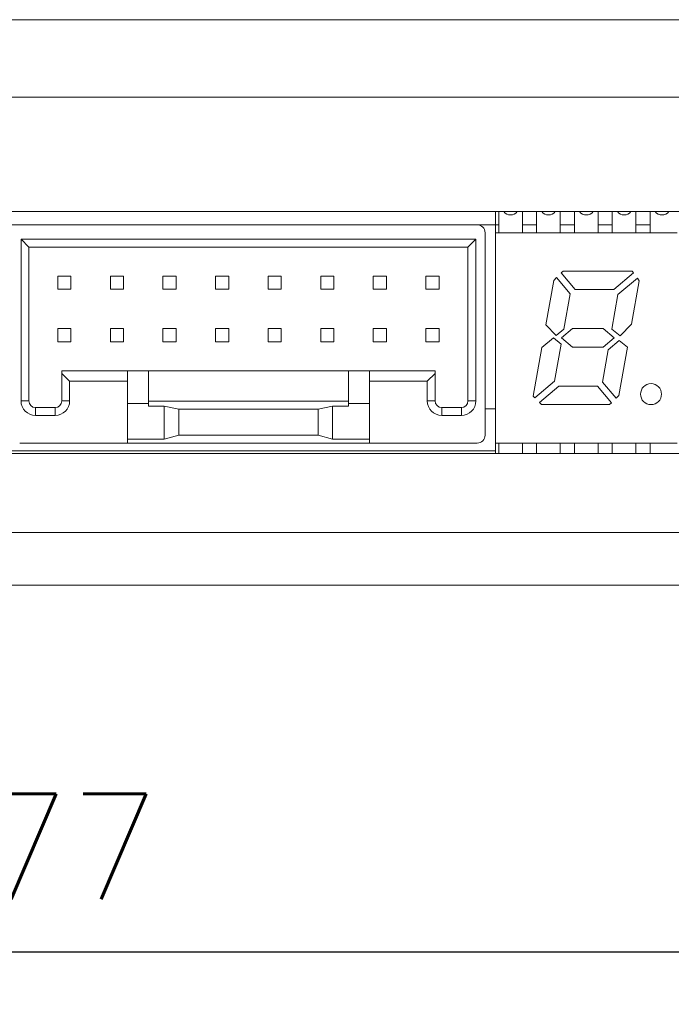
# Model space of a CAD drawing. Header units: millimetres. Extents: x 0 to 594, y 0 to 420.
# Tile 2 of 16: x 227 to 252, y 124 to 162. Entities that reach past the tile are written whole.
import ezdxf

# ---------------------------------------------------------------- set-up
doc = ezdxf.new("R2010")
doc.units = ezdxf.units.MM
doc.header["$PDSIZE"] = -1
doc.styles.get("Standard").update_dxf_attribs({"font": 'txt.shx', "bigfont": 'whgtxt.shx'})
doc.dimstyles.new('ISO-25', dxfattribs={"dimtxt": 2.5, "dimasz": 2.5, "dimexe": 1.25, "dimexo": 0.625, "dimtad": 1, "dimtxsty": 'Standard', "dimcen": 2.5, "dimadec": 0, "dimazin": 0, "dimtfac": 1, "dimtmove": 0, "dimatfit": 3, "dimfxl": 0, "dimarcsym": 0})

# ---------------------------------------------------------------- blocks, each defined once
blk = doc.blocks.new('*D21')
at = {"color": 8, "lineweight": -2}
for p, q in [((190.51, 143.511), (190.51, 124.31)), ((267.499, 143.511), (267.499, 124.31)), ((194.51, 126.31), (263.499, 126.31))]:
    blk.add_line(p, q, dxfattribs=at)
at = {"color": 8}
for points in [[(194.51, 126.977), (194.51, 125.644), (190.51, 126.31)], [(263.499, 126.977), (263.499, 125.644), (267.499, 126.31)]]:
    blk.add_solid(points, dxfattribs=at)
at = {"layer": 'Defpoints', "color": 0}
for p in [(190.51, 145.511), (267.499, 145.511), (267.499, 126.31)]:
    blk.add_point(p, dxfattribs=at)
at = {"color": 3, "insert": (229.005, 130.31), "char_height": 4, "attachment_point": 5}
blk.add_mtext('\\A1;77', dxfattribs=at)

msp = doc.modelspace()

# ---------------------------------------------------------------- linework, layer by layer
at = {"color": 7, "linetype": 'Continuous', "lineweight": 15}
for p, q in [((260.5661, 161.7557), (197.443, 161.7557)), ((260.5661, 158.808), (197.443, 158.808)), ((260.5045, 154.4557), (197.5045, 154.4557)), ((245.2045, 153.6557), (245.2045, 154.4557)), ((245.3245, 154.4557), (245.3245, 153.6557)), ((246.2245, 153.6557), (246.2245, 154.4557)), ((246.7645, 154.4557), (246.7645, 153.6557)), ((247.6645, 153.6557), (247.6645, 154.4557)), ((248.2045, 154.4557), (248.2045, 153.6557)), ((249.1045, 153.6557), (249.1045, 154.4557)), ((249.6445, 154.4557), (249.6445, 153.6557)), ((250.5445, 153.6557), (250.5445, 154.4557)), ((251.0845, 154.4557), (251.0845, 153.6557)), ((227.1045, 153.9557), (226.5045, 153.9557)), ((227.1045, 153.9557), (244.5045, 153.9557)), ((245.3245, 153.9557), (244.5045, 153.9557)), ((246.7645, 153.9557), (246.2245, 153.9557)), ((248.2045, 153.9557), (247.6645, 153.9557)), ((249.6445, 153.9557), (249.1045, 153.9557)), ((251.0845, 153.9557), (250.5445, 153.9557)), ((244.8045, 145.9557), (244.8045, 153.6557)), ((252.1045, 153.6557), (245.2045, 153.6557)), ((245.2045, 145.6557), (245.2045, 153.6557)), ((227.1545, 153.4057), (244.4545, 153.4057)), ((227.1545, 147.2557), (227.1545, 153.4057)), ((227.1545, 153.4057), (227.4545, 153.1057)), ((244.4545, 153.4057), (244.1545, 153.1057)), ((244.4545, 153.4057), (244.4545, 147.2557)), ((227.4545, 147.2557), (227.4545, 153.1057)), ((227.4545, 153.1057), (244.1545, 153.1057)), ((244.1545, 153.1057), (244.1545, 147.2557)), ((247.6993, 152.1261), (247.7689, 152.1957)), ((248.2283, 151.4957), (247.6993, 152.1261)), ((247.7689, 152.1957), (250.404, 152.1957)), ((250.4516, 152.1277), (249.6984, 151.4957)), ((250.404, 152.1957), (250.4516, 152.1277)), ((228.5545, 152.0057), (228.5545, 151.5057)), ((228.5545, 152.0057), (229.0545, 152.0057)), ((229.0545, 151.5057), (229.0545, 152.0057)), ((231.0545, 152.0057), (230.5545, 152.0057)), ((230.5545, 151.5057), (230.5545, 152.0057)), ((231.0545, 151.5057), (231.0545, 152.0057)), ((233.0545, 152.0057), (232.5545, 152.0057)), ((232.5545, 151.5057), (232.5545, 152.0057)), ((233.0545, 151.5057), (233.0545, 152.0057)), ((234.5545, 151.5057), (234.5545, 152.0057)), ((235.0545, 152.0057), (234.5545, 152.0057)), ((235.0545, 151.5057), (235.0545, 152.0057)), ((237.0545, 152.0057), (236.5545, 152.0057)), ((236.5545, 151.5057), (236.5545, 152.0057)), ((237.0545, 151.5057), (237.0545, 152.0057)), ((238.5545, 151.5057), (238.5545, 152.0057)), ((239.0545, 152.0057), (238.5545, 152.0057)), ((239.0545, 151.5057), (239.0545, 152.0057)), ((241.0545, 152.0057), (240.5545, 152.0057)), ((240.5545, 151.5057), (240.5545, 152.0057)), ((241.0545, 151.5057), (241.0545, 152.0057)), ((242.5545, 151.5057), (242.5545, 152.0057)), ((243.0545, 152.0057), (242.5545, 152.0057)), ((243.0545, 151.5057), (243.0545, 152.0057)), ((247.1174, 150.1521), (247.4154, 151.8421)), ((247.4154, 151.8421), (247.5218, 151.9486)), ((247.5218, 151.9486), (248.0367, 151.335)), ((249.8591, 151.3042), (250.5955, 151.9221)), ((250.6621, 151.8271), (250.3716, 150.1794)), ((250.5955, 151.9221), (250.6621, 151.8271)), ((228.5545, 151.5057), (229.0545, 151.5057)), ((230.5545, 151.5057), (231.0545, 151.5057)), ((232.5545, 151.5057), (233.0545, 151.5057)), ((234.5545, 151.5057), (235.0545, 151.5057)), ((236.5545, 151.5057), (237.0545, 151.5057)), ((238.5545, 151.5057), (239.0545, 151.5057)), ((240.5545, 151.5057), (241.0545, 151.5057)), ((242.5545, 151.5057), (243.0545, 151.5057)), ((248.0367, 151.335), (247.7989, 149.9861)), ((249.6984, 151.4957), (248.2283, 151.4957)), ((249.6276, 149.9912), (249.8591, 151.3042)), ((250.3716, 150.1794), (249.9372, 149.7314)), ((228.5545, 150.0057), (228.5545, 149.5057)), ((228.5545, 150.0057), (229.0545, 150.0057)), ((229.0545, 149.5057), (229.0545, 150.0057)), ((231.0545, 150.0057), (230.5545, 150.0057)), ((230.5545, 149.5057), (230.5545, 150.0057)), ((231.0545, 149.5057), (231.0545, 150.0057)), ((232.5545, 149.5057), (232.5545, 150.0057)), ((233.0545, 150.0057), (232.5545, 150.0057)), ((233.0545, 149.5057), (233.0545, 150.0057)), ((235.0545, 150.0057), (234.5545, 150.0057)), ((234.5545, 149.5057), (234.5545, 150.0057)), ((235.0545, 149.5057), (235.0545, 150.0057)), ((236.5545, 149.5057), (236.5545, 150.0057)), ((237.0545, 150.0057), (236.5545, 150.0057)), ((237.0545, 149.5057), (237.0545, 150.0057)), ((238.5545, 149.5057), (238.5545, 150.0057)), ((239.0545, 150.0057), (238.5545, 150.0057)), ((239.0545, 149.5057), (239.0545, 150.0057)), ((240.5545, 149.5057), (240.5545, 150.0057)), ((241.0545, 150.0057), (240.5545, 150.0057)), ((241.0545, 149.5057), (241.0545, 150.0057)), ((242.5545, 149.5057), (242.5545, 150.0057)), ((243.0545, 150.0057), (242.5545, 150.0057)), ((243.0545, 149.5057), (243.0545, 150.0057)), ((247.5109, 149.7444), (247.1174, 150.1521)), ((247.7989, 149.9861), (247.5109, 149.7444)), ((247.7162, 149.6557), (248.1333, 150.0057)), ((248.1333, 150.0057), (249.2991, 150.0057)), ((249.2991, 150.0057), (249.7162, 149.6557)), ((249.9372, 149.7314), (249.6276, 149.9912)), ((228.5545, 149.5057), (229.0545, 149.5057)), ((230.5545, 149.5057), (231.0545, 149.5057)), ((232.5545, 149.5057), (233.0545, 149.5057)), ((234.5545, 149.5057), (235.0545, 149.5057)), ((236.5545, 149.5057), (237.0545, 149.5057)), ((238.5545, 149.5057), (239.0545, 149.5057)), ((240.5545, 149.5057), (241.0545, 149.5057)), ((242.5545, 149.5057), (243.0545, 149.5057)), ((246.9647, 149.2861), (247.4051, 149.6557)), ((247.4051, 149.6557), (247.6974, 149.4104)), ((247.6974, 149.4104), (247.45, 148.0072)), ((248.1333, 149.3057), (247.7162, 149.6557)), ((249.7162, 149.6557), (249.2991, 149.3057)), ((249.4887, 149.2037), (249.9058, 149.5537)), ((249.9058, 149.5537), (250.2175, 149.3057)), ((246.6381, 147.4339), (246.9647, 149.2861)), ((249.2991, 149.3057), (248.1333, 149.3057)), ((249.2723, 147.9764), (249.4887, 149.2037)), ((250.2175, 149.3057), (249.8937, 147.4692)), ((228.7045, 148.4057), (228.7045, 148.3057)), ((231.2045, 148.4057), (228.7045, 148.4057)), ((228.7045, 148.3057), (228.7045, 147.2557)), ((228.7045, 148.3057), (229.0045, 148.0057)), ((232.0045, 148.4057), (231.2045, 148.4057)), ((231.2045, 147.1557), (231.2045, 148.4057)), ((232.0045, 148.4057), (232.0045, 147.1557)), ((239.6045, 148.4057), (232.0045, 148.4057)), ((240.4045, 148.4057), (239.6045, 148.4057)), ((239.6045, 147.1557), (239.6045, 148.4057)), ((240.4045, 147.1557), (240.4045, 148.4057)), ((240.4045, 148.4057), (242.9045, 148.4057)), ((242.9045, 148.3057), (242.6045, 148.0057)), ((242.9045, 148.3057), (242.9045, 148.4057)), ((242.9045, 147.2557), (242.9045, 148.3057)), ((229.0045, 148.0057), (229.0045, 147.2557)), ((231.2045, 148.0057), (229.0045, 148.0057)), ((242.6045, 148.0057), (240.4045, 148.0057)), ((242.6045, 147.2557), (242.6045, 148.0057)), ((247.45, 148.0072), (246.6968, 147.3752)), ((249.7872, 147.3627), (249.2723, 147.9764)), ((246.8742, 147.1977), (247.6107, 147.8157)), ((247.6107, 147.8157), (249.0808, 147.8157)), ((249.0808, 147.8157), (249.6097, 147.1853)), ((227.1545, 147.2557), (227.4545, 147.2557)), ((228.7045, 147.2557), (229.0045, 147.2557)), ((239.6045, 147.2457), (232.0045, 147.2457)), ((242.6045, 147.2557), (242.9045, 147.2557)), ((244.1545, 147.2557), (244.4545, 147.2557)), ((246.6968, 147.3752), (246.6381, 147.4339)), ((246.9563, 147.1157), (246.8742, 147.1977)), ((249.6097, 147.1853), (249.5401, 147.1157)), ((249.8937, 147.4692), (249.7872, 147.3627)), ((227.7045, 147.0057), (227.7045, 146.7057)), ((228.4545, 147.0057), (227.7045, 147.0057)), ((228.4545, 146.7057), (228.4545, 147.0057)), ((231.2045, 145.8057), (231.2045, 147.1557)), ((232.0045, 147.1557), (231.2045, 147.1557)), ((232.0045, 147.1557), (232.0045, 147.0615)), ((232.6045, 147.0615), (232.0045, 147.0615)), ((233.1545, 146.9457), (232.6045, 147.0615)), ((232.6045, 147.0615), (232.6045, 145.8057)), ((238.4545, 146.9457), (233.1545, 146.9457)), ((233.1545, 146.9457), (233.1545, 145.9557)), ((238.4545, 146.9457), (239.0045, 147.0615)), ((238.4545, 145.9557), (238.4545, 146.9457)), ((239.6045, 147.0615), (239.0045, 147.0615)), ((239.0045, 145.8057), (239.0045, 147.0615)), ((239.6045, 147.0615), (239.6045, 147.1557)), ((239.6045, 147.1557), (240.4045, 147.1557)), ((240.4045, 145.8057), (240.4045, 147.1557)), ((243.1545, 147.0057), (243.1545, 146.7057)), ((243.9045, 147.0057), (243.1545, 147.0057)), ((243.9045, 146.7057), (243.9045, 147.0057)), ((245.2045, 146.9557), (244.8045, 146.9557)), ((249.5401, 147.1157), (246.9563, 147.1157)), ((228.4545, 146.7057), (227.7045, 146.7057)), ((243.9045, 146.7057), (243.1545, 146.7057)), ((232.6045, 145.8057), (231.2045, 145.8057)), ((231.2045, 145.8057), (231.2045, 145.6557)), ((233.1545, 145.9557), (232.6045, 145.8057)), ((238.4545, 145.9557), (233.1545, 145.9557)), ((239.0045, 145.8057), (238.4545, 145.9557)), ((240.4045, 145.8057), (239.0045, 145.8057)), ((240.4045, 145.6557), (240.4045, 145.8057)), ((245.2045, 145.3557), (214.0045, 145.3557)), ((227.1045, 145.6557), (231.2045, 145.6557)), ((240.4045, 145.6557), (231.2045, 145.6557)), ((240.4045, 145.6557), (244.5045, 145.6557)), ((252.1045, 145.6557), (245.2045, 145.6557)), ((245.2045, 145.2557), (245.2045, 145.6557)), ((245.3245, 145.6557), (245.3245, 145.2557)), ((246.2245, 145.2557), (246.2245, 145.6557)), ((246.7645, 145.6557), (246.7645, 145.2557)), ((247.6645, 145.2557), (247.6645, 145.6557)), ((248.2045, 145.6557), (248.2045, 145.2557)), ((249.1045, 145.2557), (249.1045, 145.6557)), ((249.6445, 145.6557), (249.6445, 145.2557)), ((250.5445, 145.6557), (250.5445, 145.2557)), ((251.0845, 145.6557), (251.0845, 145.2557)), ((197.5045, 145.2557), (260.5045, 145.2557)), ((197.1541, 142.2557), (260.855, 142.2557)), ((260.8899, 140.2557), (197.1192, 140.2557))]:
    msp.add_line(p, q, dxfattribs=at)
msp.add_circle((251.1162, 147.5157), 0.4, dxfattribs=at)
for centre, radius, start, end in [((245.7745, 154.6557), 0.325, 217.97987, 322.02013), ((247.2145, 154.6557), 0.325, 217.97987, 322.02013), ((248.6545, 154.6557), 0.325, 217.97987, 322.02013), ((250.0945, 154.6557), 0.325, 217.97987, 322.02013), ((251.5345, 154.6557), 0.325, 217.97987, 322.02013), ((244.5045, 153.6557), 0.3, 0, 90), ((227.7045, 147.2557), 0.55, 180, 270), ((227.7045, 147.2557), 0.25, 180, 270), ((228.4545, 147.2557), 0.55, 270, 360), ((228.4545, 147.2557), 0.25, 270, 360), ((243.1545, 147.2557), 0.55, 180, 270), ((243.1545, 147.2557), 0.25, 180, 270), ((243.9045, 147.2557), 0.55, 270, 360), ((243.9045, 147.2557), 0.25, 270, 360), ((244.5045, 145.9557), 0.3, 270, 0)]:
    msp.add_arc(centre, radius, start, end, dxfattribs=at)

# ---------------------------------------------------------------- dimensions: what is measured, and where the dimension line sits
dim = msp.add_linear_dim(base=(267.4993, 126.3105), p1=(190.5098, 145.5113), p2=(267.4993, 145.5113), dimstyle='ISO-25', override={"dimscale": 2, "dimtxt": 2, "dimasz": 2, "dimexe": 1, "dimexo": 1, "dimgap": 1, "dimdec": 1, "dimzin": 9, "dimdsep": 46, "dimcen": 0, "dimclrd": 8, "dimclre": 8, "dimclrt": 3, "dimadec": 3, "dimazin": 2, "dimtdec": 3, "dimfxl": 0.6, "dimtolj": 1, "dimtzin": 1, "dimarcsym": 1})
dim.commit()
dim.dimension.update_dxf_attribs({"geometry": '*D21', "text_midpoint": (229.0045, 130.3105)})

doc.saveas('drawing.dxf')
